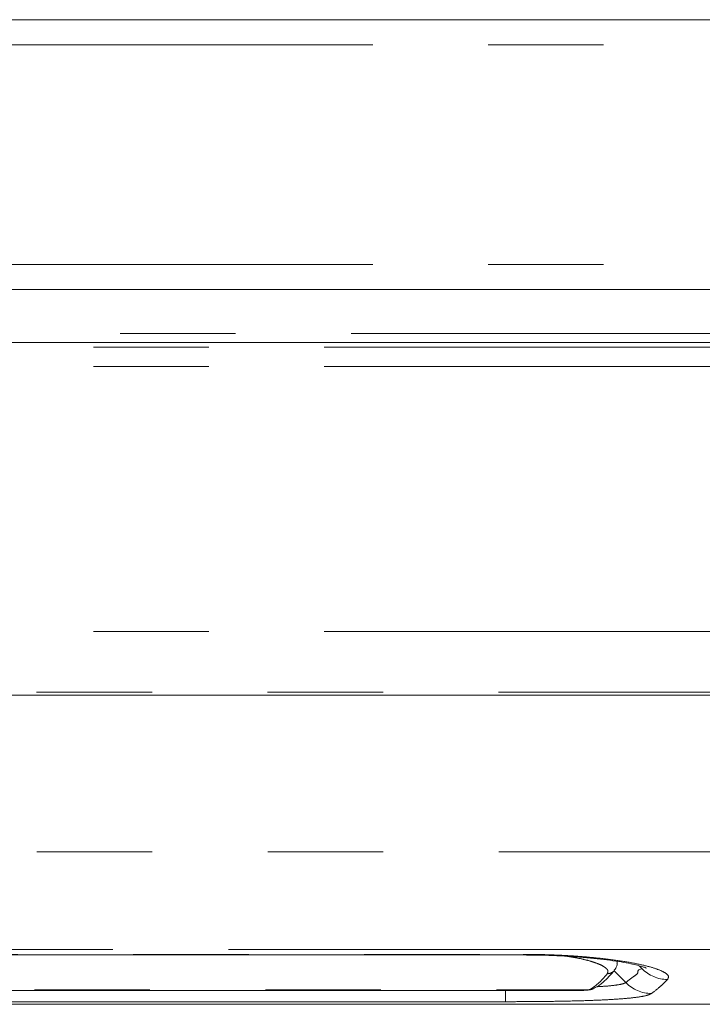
# Model space of a CAD drawing. Header units: millimetres. Extents: x 2 to 601, y 5 to 415.
# Tile 98 of 144: x 471.08 to 478.59, y 192 to 202.83. Entities that reach past the tile are written whole.
import ezdxf

# ---------------------------------------------------------------- set-up
doc = ezdxf.new("R2010")
doc.units = ezdxf.units.MM
doc.linetypes.add('PHANTOM', pattern=[12.7, 6.35, -1.27, 1.27, -1.27, 1.27, -1.27])

msp = doc.modelspace()

# ---------------------------------------------------------------- linework, layer by layer
at = {"color": 7, "linetype": 'Continuous', "lineweight": 15}
for p, q in [((500.3609, 202.8295), (411.5109, 202.8295)), ((500.3609, 199.8645), (411.5109, 199.8645)), ((481.0559, 199.2796), (463.8921, 199.2796)), ((480.5169, 195.4045), (463.6452, 195.4045)), ((464.7076, 192.547), (476.6153, 192.547)), ((477.6483, 192.4551), (477.6495, 192.4763)), ((463.679, 192.1581), (477.2824, 192.1581)), ((477.3786, 192.1723), (477.3804, 192.1731)), ((461.6699, 192.0045), (478.9716, 192.0045))]:
    msp.add_line(p, q, dxfattribs=at)
at = {"color": 7, "linetype": 'PHANTOM', "lineweight": 0}
for p, q in [((500.3609, 202.5545), (411.5109, 202.5545)), ((500.3609, 200.1395), (411.5109, 200.1395)), ((481.0728, 199.3796), (464.1003, 199.3796)), ((480.7789, 199.2282), (463.6452, 199.2282)), ((480.7789, 199.015), (463.6452, 199.015)), ((480.7789, 196.1039), (463.6452, 196.1039)), ((463.6452, 195.4371), (480.5169, 195.4371)), ((463.6468, 193.6794), (480.6968, 193.6794)), ((479.7237, 192.6061), (463.6468, 192.6061)), ((464.7076, 192.5537), (476.6153, 192.5537)), ((476.6153, 192.547), (476.6153, 192.5537)), ((477.7451, 192.243), (477.6154, 192.3741)), ((477.9229, 192.3962), (477.892, 192.4278)), ((463.6211, 192.1648), (477.3399, 192.1648)), ((476.4229, 192.0333), (476.4229, 192.1581)), ((477.3289, 192.162), (477.3399, 192.1648)), ((477.3399, 192.1648), (477.3414, 192.1655)), ((476.4229, 192.0333), (464.5529, 192.0333))]:
    msp.add_line(p, q, dxfattribs=at)
for centre, radius, start, end in [((477.5427, 192.438), 0.0968, 268.42178, 321.94058), ((478.2098, 192.6799), 0.4035, 224.67182, 268.95031), ((477.3408, 192.2626), 0.0979, 269.48769, 292.68289), ((477.3423, 192.2636), 0.0981, 269.51451, 295.77413), ((478.0312, 192.5234), 0.4006, 224.42336, 269.32742)]:
    msp.add_arc(centre, radius, start, end, dxfattribs=at)
msp.add_ellipse((478.1491, 206.138), major_axis=(0.933, 13.9995), ratio=0.1240945, start_param=3.2124874, end_param=3.3204536, dxfattribs=at)
for points, knots in [([(476.6153, 192.5537), (476.7068, 192.5528), (476.8898, 192.5511), (477.1568, 192.5381), (477.4078, 192.5177), (477.6358, 192.4906), (477.833, 192.4582), (477.9941, 192.4222), (478.1139, 192.3842), (478.189, 192.3464), (478.2222, 192.3099), (478.209, 192.2876), (478.2025, 192.2765)], [0, 0, 0, 0, 0.101806, 0.2036106, 0.3056535, 0.4076928, 0.5091352, 0.6105727, 0.7104696, 0.8103609, 0.9051814, 1, 1, 1, 1]), ([(477.54, 192.3412), (477.5445, 192.3504), (477.5537, 192.3689), (477.5334, 192.3989), (477.4884, 192.4297), (477.4183, 192.4599), (477.3239, 192.4887), (477.2148, 192.514), (477.1295, 192.5271), (477.0897, 192.5333)], [0, 0, 0, 0, 0.1432725, 0.2906526, 0.4337831, 0.5809939, 0.7242076, 0.871578, 1, 1, 1, 1]), ([(477.7451, 192.243), (477.7451, 192.243), (477.7451, 192.243), (477.8125, 192.3016), (477.8921, 192.3476), (477.867, 192.3822), (477.9229, 192.3962), (477.9229, 192.3962)], [0, 0, 0, 0, 0.00000413, 0.47785379, 0.73893459, 0.99999536, 1, 1, 1, 1]), ([(478.2025, 192.2765), (478.1868, 192.2608), (478.1554, 192.2295), (478.0963, 192.1759), (478.0539, 192.1437), (478.0265, 192.1229)], [0, 0, 0, 0, 0.26108342, 0.52216829, 1, 1, 1, 1]), ([(477.4254, 192.1979), (477.4616, 192.2), (477.5448, 192.2047), (477.6382, 192.2149), (477.7118, 192.2277), (477.734, 192.2379), (477.7451, 192.243)], [0, 0, 0, 0, 0.2134541, 0.4901269, 0.7450718, 1, 1, 1, 1]), ([(478.0265, 192.1229), (478.0133, 192.1163), (477.987, 192.103), (477.8998, 192.0857), (477.7751, 192.0706), (477.6101, 192.0581), (477.4119, 192.0484), (477.185, 192.0412), (476.9352, 192.0365), (476.678, 192.0337), (476.5051, 192.0334), (476.4229, 192.0333)], [0, 0, 0, 0, 0.10387685, 0.20775674, 0.32035974, 0.43296915, 0.54721675, 0.66147004, 0.77795209, 0.89443555, 1, 1, 1, 1])]:
    msp.add_open_spline(points, degree=3, knots=knots, dxfattribs=at)
at = {"color": 7, "linetype": 'Continuous', "lineweight": 15}
for points, knots in [([(476.6153, 192.5467), (476.6652, 192.5465), (476.7748, 192.5462), (476.9424, 192.5411), (477.1143, 192.5327), (477.2783, 192.5207), (477.4318, 192.5059), (477.5716, 192.4888), (477.6951, 192.4699), (477.7961, 192.451), (477.8766, 192.4328), (477.932, 192.4171), (477.9628, 192.4067), (477.9753, 192.4008), (477.9727, 192.4022), (477.9724, 192.4024)], [0, 0, 0, 0, 0.0778198, 0.1708927, 0.2643514, 0.3563195, 0.4487032, 0.540394, 0.6293052, 0.7184685, 0.7940688, 0.8738498, 0.937949, 0.9928295, 1, 1, 1, 1]), ([(477.385, 192.1752), (477.401, 192.1837), (477.4458, 192.2075), (477.5162, 192.2634), (477.5769, 192.3264), (477.611, 192.3685), (477.6183, 192.3776)], [0, 0, 0, 0, 0.1922481, 0.5376197, 0.9007903, 1, 1, 1, 1]), ([(477.6174, 192.3794), (477.6233, 192.3866), (477.6384, 192.4055), (477.65, 192.436), (477.6476, 192.4542), (477.6474, 192.4559)], [0, 0, 0, 0, 0.36428761, 0.94044399, 1, 1, 1, 1]), ([(477.2824, 192.1588), (477.2973, 192.1586), (477.3173, 192.1584), (477.3266, 192.1613), (477.3289, 192.162)], [0, 0, 0, 0, 0.7463689, 1, 1, 1, 1])]:
    msp.add_open_spline(points, degree=3, knots=knots, dxfattribs=at)

doc.saveas('drawing.dxf')
